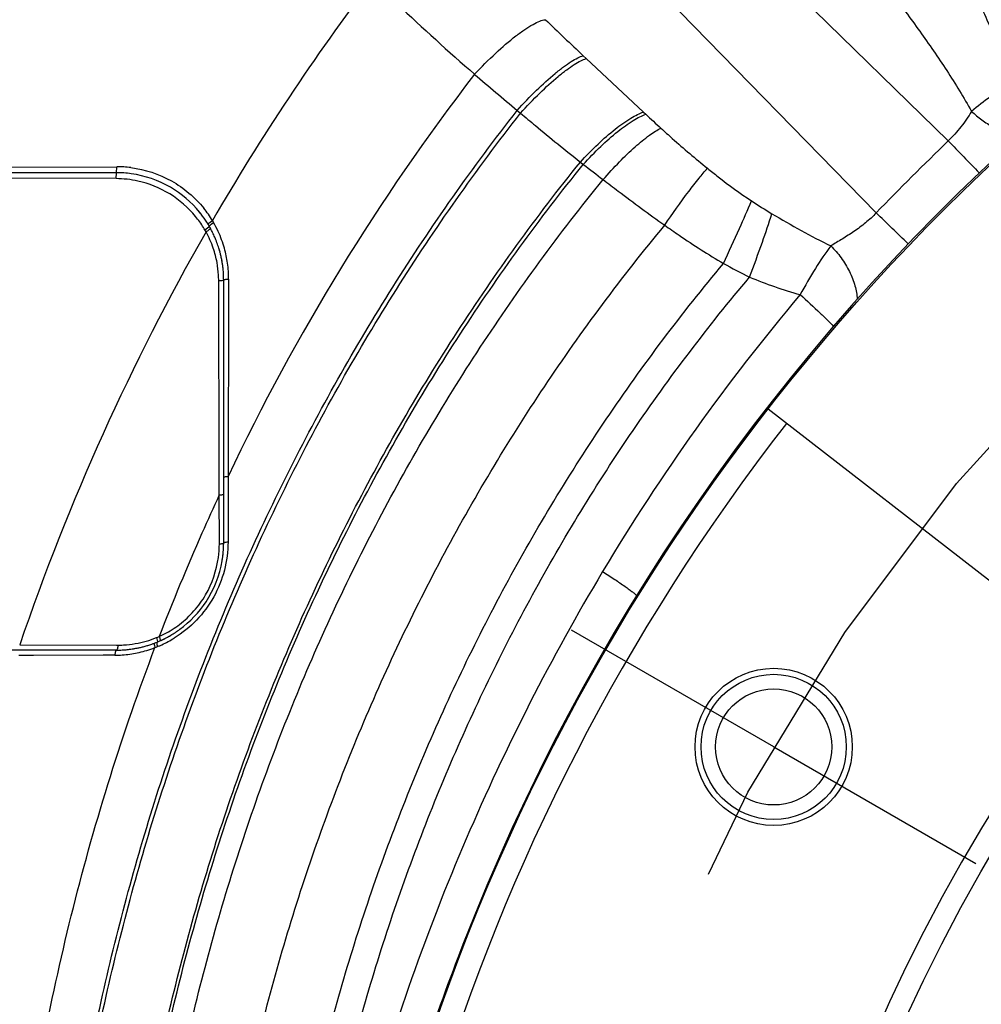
# Model space of a CAD drawing. Header units: inches. Extents: x 0 to 34, y 0 to 22.
# Tile 17 of 175: x 2.92 to 3.541, y 5.862 to 6.498. Entities that reach past the tile are written whole.
import ezdxf

# ---------------------------------------------------------------- set-up
doc = ezdxf.new("R2010")
doc.units = ezdxf.units.IN
doc.header["$LTSCALE"] = 1.87
doc.header["$MEASUREMENT"] = 0
doc.linetypes.add('CENTER', pattern=[0.6, 0.375, -0.075, 0.075, -0.075])
doc.layers.get('0').update_dxf_attribs({"linetype": 'CONTINUOUS'})
doc.layers.add('3_ALL_AXES', color=7, linetype='CONTINUOUS')
doc.layers.add('7_ALL_FEATURES', color=7, linetype='CONTINUOUS')
doc.styles.get("Standard").update_dxf_attribs({"font": 'txt', "width": 0.8})
doc.dimstyles.new('DIMSTYLE_2', dxfattribs={"dimtxt": 0.14, "dimasz": 0.156, "dimexe": 0.125, "dimexo": 0.0625, "dimgap": 0.07, "dimtad": 0, "dimtih": 1, "dimtoh": 1, "dimlfac": 4, "dimzin": 4, "dimdsep": 46, "dimtxsty": 'Standard', "dimblk": '_FILLED', "dimblk1": '_FILLED', "dimblk2": '_FILLED', "dimcen": 0.09, "dimadec": 0, "dimazin": 0, "dimtp": 0.001, "dimtm": 0.001, "dimtfac": 1, "dimtofl": 0, "dimtmove": 0, "dimatfit": 3, "dimldrblk": '_FILLED', "dimfxl": 0, "dimtolj": 1, "dimtzin": 4, "dimarcsym": 0})

# ---------------------------------------------------------------- blocks, each defined once
blk = doc.blocks.new('_FILLED')
at = {"color": 0, "linetype": 'ByBlock'}
blk.add_solid([(0, 0), (-1, 0.2003), (-1, -0.2003)], dxfattribs=at)
blk = doc.blocks.new('*D23')
at = {"color": 2, "linetype": 'Continuous'}
for p, q in [((3.48959, 7.95299), (1.76108, 7.95299)), ((1.88608, 7.95299), (1.88608, 6.81799)), ((1.88608, 5.40299), (1.88608, 6.32799)), ((3.20596, 5.40299), (1.76108, 5.40299))]:
    blk.add_line(p, q, dxfattribs=at)
at = {"color": 2, "linetype": 'Continuous', "xscale": 0.156, "yscale": 0.156, "zscale": 0.156}
for p, rotation in [((1.88608, 7.95299), 90), ((1.88608, 5.40299), 270)]:
    blk.add_blockref('_FILLED', p, dxfattribs=dict(at, rotation=rotation))
at = {"color": 2, "linetype": 'Continuous', "insert": (1.77408, 6.74799), "char_height": 0.14, "width": 0.784, "attachment_point": 2, "line_spacing_factor": 0.9}
blk.add_mtext('10.20\\P[259,1]', dxfattribs=at)
blk = doc.blocks.new('*D24')
at = {"color": 2, "linetype": 'Continuous'}
for p, q in [((4.49345, 12.0471), (0.99519, 12.0471)), ((1.12019, 12.0471), (1.12019, 5.40379)), ((1.12019, 2.78324), (1.12019, 4.91379)), ((4.42709, 2.78324), (0.99519, 2.78324))]:
    blk.add_line(p, q, dxfattribs=at)
at = {"color": 2, "linetype": 'Continuous', "xscale": 0.156, "yscale": 0.156, "zscale": 0.156}
for p, rotation in [((1.12019, 12.0471), 90), ((1.12019, 2.78324), 270)]:
    blk.add_blockref('_FILLED', p, dxfattribs=dict(at, rotation=rotation))
at = {"color": 2, "linetype": 'Continuous', "insert": (1.00819, 5.33379), "char_height": 0.14, "width": 0.784, "attachment_point": 2, "line_spacing_factor": 0.9}
blk.add_mtext('37.06\\P[941,2]', dxfattribs=at)

msp = doc.modelspace()

# ---------------------------------------------------------------- linework, layer by layer
at = {"color": 7, "linetype": 'Continuous'}
for p, q in [((3.29296, 6.640617), (3.519714, 6.419333)), ((3.473241, 6.37286), (3.251957, 6.599614)), ((3.284179, 6.474348), (3.286131, 6.472512)), ((3.286131, 6.472512), (3.323057, 6.437907)), ((3.241519, 6.43903), (3.24367, 6.437226)), ((3.323057, 6.437907), (3.324548, 6.436511)), ((3.282284, 6.405676), (3.284186, 6.4042)), ((2.982847, 6.398811), (2.711122, 6.398811)), ((2.725518, 6.401521), (2.983056, 6.402636)), ((2.982671, 6.394968), (2.982847, 6.398811)), ((2.982847, 6.398811), (2.983056, 6.402636)), ((2.982671, 6.394968), (2.711037, 6.396141)), ((3.043328, 6.366838), (3.044834, 6.367859)), ((3.044045, 6.365632), (3.045566, 6.366619)), ((3.039953, 6.361935), (3.042502, 6.363772)), ((3.042502, 6.363772), (3.042766, 6.36427)), ((3.049248, 6.202006), (3.048885, 6.329059)), ((3.052088, 6.159727), (3.052088, 6.32957)), ((3.055277, 6.330096), (3.055248, 6.318431)), ((3.055248, 6.318431), (3.054909, 6.202675)), ((3.049287, 6.190712), (3.049248, 6.202006)), ((3.054909, 6.202675), (3.054907, 6.188433)), ((3.049289, 6.180216), (3.049287, 6.190712)), ((3.054907, 6.188433), (3.054902, 6.16036)), ((3.049291, 6.169677), (3.049289, 6.180216)), ((3.049293, 6.159096), (3.049291, 6.169677)), ((3.008776, 6.098553), (3.009299, 6.096121)), ((2.920451, 6.093915), (2.98286, 6.09374)), ((2.98286, 6.09374), (2.983809, 6.093737)), ((3.007401, 6.093531), (3.007764, 6.092109)), ((3.009046, 6.094175), (3.009445, 6.092773)), ((3.009299, 6.096121), (3.009116, 6.095662)), ((2.982847, 6.090486), (2.787198, 6.090486)), ((2.929396, 6.087083), (2.919877, 6.087057)), ((2.974371, 6.087208), (2.929396, 6.087083)), ((2.981876, 6.087231), (2.974371, 6.087208))]:
    msp.add_line(p, q, dxfattribs=at)
for centre, radius, start, end in [((4.489588, 5.402986), 1.376091, 105.067033, 158.810172), ((4.337147, 5.62083), 1.49269, 142.802006, 149.969711), ((5.445983, 8.771865), 3.154677, 226.130139, 226.743184), ((4.346663, 5.589816), 1.429763, 142.390336, 154.618486), ((8.040069, 12.160953), 7.467681, 229.7392212, 230.0159557), ((4.027614, 7.188892), 1.029747, 226.94059, 227.679987), ((4.984315, 4.908259), 2.104377, 134.105248, 135.894752), ((6.417947, 9.210129), 4.023468, 223.918106, 224.327732), ((5.650374, 9.463908), 3.867902, 232.283865, 232.523335), ((2.982808, 6.330451), 0.06836, 81.874694, 89.966949), ((2.983356, 6.331596), 0.071041, 82.89251, 90.241855), ((3.572551, 6.651353), 0.325001, 236.412363, 239.154021), ((2.982521, 6.329173), 0.069731, 36.668196, 39.871139), ((2.982571, 6.329211), 0.069668, 36.667308, 39.30613), ((2.983642, 6.3311), 0.071384, 30.993747, 38.76555), ((0.683274, 3.475483), 4.022277, 45.672201, 46.081949), ((2.982707, 6.328298), 0.066399, 31.87051, 39.534492), ((2.98356, 6.329933), 0.068443, 31.252328, 36.677393), ((2.984683, 6.330632), 0.067121, 30.07666, 31.244327), ((2.984519, 6.331438), 0.070459, 29.954424, 31.124834), ((2.983583, 6.330925), 0.071525, 24.675091, 29.936274), ((4.387277, 5.593155), 1.549948, 150.31899, 161.150602), ((2.984297, 6.329325), 0.064506, 30.366698, 31.84163), ((2.984429, 6.329409), 0.064349, 29.038545, 30.361281), ((2.982777, 6.32877), 0.066104, 18.79587, 28.828166), ((2.984662, 6.330623), 0.067143, 28.742926, 30.074682), ((2.983924, 6.330219), 0.067985, 26.831953, 28.741875), ((2.983003, 6.329756), 0.069015, 24.063527, 26.830311), ((2.981551, 6.33), 0.073759, 15.699184, 24.669334), ((2.982243, 6.329414), 0.069849, 21.820182, 24.065264), ((2.981749, 6.329217), 0.07038, 18.675505, 21.819978), ((2.982366, 6.32858), 0.066554, 10.498926, 18.836767), ((2.981604, 6.329166), 0.070534, 17.287967, 18.676709), ((2.981694, 6.329194), 0.07044, 15.039911, 17.288453), ((2.981773, 6.329215), 0.070358, 15.039331, 15.850704), ((2.981889, 6.329247), 0.070237, 14.34087, 15.039319), ((2.982079, 6.329295), 0.070042, 13.146216, 14.341141), ((2.982212, 6.330154), 0.073081, 8.030097, 15.722856), ((2.984196, 6.32895), 0.064688, 3.323171, 10.472201), ((2.982517, 6.329396), 0.069593, 11.067399, 13.147363), ((2.982994, 6.329491), 0.069106, 10.325471, 11.065953), ((2.983205, 6.32953), 0.068892, 9.243354, 11.067285), ((2.983354, 6.329556), 0.068741, 9.242289, 10.325805), ((2.983828, 6.329633), 0.06826, 8.155445, 9.242343), ((2.984118, 6.329677), 0.067967, 7.382914, 9.245167), ((2.982736, 6.330297), 0.072542, 359.841057, 7.976023), ((3.525868, 6.607327), 0.306917, 240.495579, 244.040522), ((2.984285, 6.329699), 0.067798, 7.382639, 8.155225), ((2.984075, 6.329673), 0.06801, 5.215467, 7.381274), ((2.98361, 6.32963), 0.068476, 3.812735, 5.216171), ((2.982732, 6.329578), 0.069356, 359.993236, 3.807108), ((2.983297, 6.329608), 0.06879, 3.171639, 3.813285), ((2.982614, 6.329576), 0.069474, 359.995232, 3.167276), ((2.983159, 6.3289), 0.065726, 0.138446, 3.313775), ((3.502385, 6.597666), 0.288446, 247.396312, 254.259222), ((4.46433, 5.443626), 1.360185, 139.884408, 149.146682), ((4.383444, 5.57103), 1.471047, 155.086324, 156.141664), ((4.392288, 5.567144), 1.480707, 156.142561, 158.937726), ((2.984783, 6.159127), 0.06451, 352.17739, 359.972359), ((2.983641, 6.159786), 0.068447, 350.177692, 359.950271), ((2.984139, 6.159761), 0.067949, 352.759593, 359.97119), ((2.982403, 6.159954), 0.069695, 350.215729, 352.782384), ((2.984051, 6.15968), 0.065938, 279.598394, 292.022412), ((2.985291, 6.156524), 0.062547, 292.053486, 293.774191), ((2.983151, 6.158749), 0.068223, 294.03942, 300.616246), ((2.983052, 6.158935), 0.068434, 294.786537, 300.833335), ((2.981721, 6.160142), 0.072854, 294.72125, 301.909376), ((2.982092, 6.160565), 0.070325, 300.6051, 306.393803), ((2.984019, 6.160073), 0.066337, 269.818399, 272.882921), ((2.98403, 6.159516), 0.065779, 272.897312, 279.640273), ((2.982761, 6.159999), 0.069522, 279.204014, 279.861538), ((2.98273, 6.160179), 0.069704, 279.861791, 281.205778), ((2.982695, 6.160356), 0.069884, 281.205798, 283.038447), ((2.982686, 6.160394), 0.069924, 283.038128, 284.995138), ((2.982732, 6.160227), 0.069751, 284.994683, 287.084966), ((2.981596, 6.159914), 0.07268, 286.716235, 291.102775), ((2.982853, 6.159834), 0.069339, 287.084482, 289.218612), ((2.983036, 6.159309), 0.068783, 289.218975, 290.860045), ((2.983241, 6.15877), 0.068207, 290.860183, 292.294748), ((2.982045, 6.159719), 0.072336, 290.826979, 292.25892), ((2.983993, 6.156927), 0.066216, 292.297798, 294.016838), ((2.982926, 6.157553), 0.069998, 292.262494, 293.094863), ((2.982639, 6.158221), 0.070725, 293.096141, 294.696204), ((2.983733, 6.157514), 0.066858, 294.010628, 294.766894), ((2.98165, 6.159871), 0.072641, 270.178079, 271.053259), ((2.982852, 6.159836), 0.06935, 269.996317, 273.078785), ((2.981657, 6.159229), 0.071999, 271.05711, 278.84512), ((2.982878, 6.159268), 0.068782, 273.081959, 274.016368), ((2.982896, 6.15902), 0.068533, 274.016224, 275.249196), ((2.982893, 6.159041), 0.068554, 275.250059, 277.694368), ((2.982802, 6.159744), 0.069263, 277.690999, 279.204603), ((2.981513, 6.160077), 0.072859, 278.854797, 282.717767), ((2.981439, 6.160423), 0.073212, 282.714646, 286.719444), ((4.489588, 5.402986), 1.376091, 158.810636, 220.077701), ((4.488542, 5.399746), 1.376291, 158.669312, 164.858806)]:
    msp.add_arc(centre, radius, start, end, dxfattribs=at)
for points, knots in [([(3.431833, 6.67749), (3.444956, 6.660439), (3.470284, 6.62574), (3.499629, 6.580817), (3.521262, 6.543896), (3.536344, 6.515627), (3.549932, 6.486625), (3.557545, 6.466645), (3.560739, 6.456463)], [0, 0, 0, 0, 0.2512362, 0.501403, 0.6261818, 0.7508197, 0.8753922, 1, 1, 1, 1]), ([(3.384957, 6.634948), (3.398569, 6.619326), (3.425384, 6.587835), (3.45793, 6.547717), (3.483106, 6.51508), (3.501425, 6.49024), (3.518954, 6.464858), (3.529806, 6.447367), (3.534769, 6.438363)], [0, 0, 0, 0, 0.2511565, 0.5013167, 0.6261139, 0.7507808, 0.8753791, 1, 1, 1, 1]), ([(3.148143, 6.523268), (3.153482, 6.517998), (3.174967, 6.49719), (3.197137, 6.477097), (3.214023, 6.46237)], [0, 0, 0, 0, 0.2508271, 1, 1, 1, 1]), ([(3.214023, 6.46237), (3.218426, 6.467076), (3.227012, 6.475682), (3.238021, 6.485234), (3.24621, 6.491229), (3.251362, 6.494466), (3.255749, 6.496628), (3.25851, 6.497474), (3.25972, 6.497609)], [0, 0, 0, 0, 0.3314994, 0.6248896, 0.7485765, 0.8533607, 0.9373376, 1, 1, 1, 1]), ([(3.241518, 6.439028), (3.245569, 6.443503), (3.253478, 6.451748), (3.263608, 6.461028), (3.271194, 6.467033), (3.276055, 6.470426), (3.28028, 6.472874), (3.282963, 6.474012), (3.284179, 6.474348)], [0, 0, 0, 0, 0.3245005, 0.6138307, 0.7376713, 0.8444119, 0.9321788, 1, 1, 1, 1]), ([(3.243672, 6.437228), (3.247697, 6.441683), (3.255556, 6.449897), (3.265626, 6.459148), (3.273171, 6.465145), (3.278015, 6.468545), (3.282233, 6.47101), (3.284914, 6.472164), (3.286131, 6.472512)], [0, 0, 0, 0, 0.3238606, 0.612825, 0.7366748, 0.8435845, 0.9316902, 1, 1, 1, 1]), ([(3.560738, 6.456464), (3.556024, 6.45382), (3.547054, 6.448205), (3.538657, 6.441755), (3.534769, 6.438363)], [0, 0, 0, 0, 0.5116395, 1, 1, 1, 1]), ([(2.940262, 5.402986), (2.933643, 5.493991), (2.935188, 5.631935), (2.960713, 5.813291), (2.991921, 5.947608), (3.035423, 6.07868), (3.091312, 6.205335), (3.159476, 6.326425), (3.212884, 6.402415), (3.241518, 6.439028)], [0, 0, 0, 0, 0.2481646, 0.3728361, 0.4976655, 0.6226522, 0.7478991, 0.8735875, 1, 1, 1, 1]), ([(2.942495, 5.402986), (2.935912, 5.493854), (2.937498, 5.631584), (2.963049, 5.812647), (2.99426, 5.946736), (3.037747, 6.077576), (3.093601, 6.203997), (3.16171, 6.324853), (3.215068, 6.400691), (3.243672, 6.437228)], [0, 0, 0, 0, 0.2481838, 0.3728582, 0.4976872, 0.6226709, 0.7479128, 0.8735948, 1, 1, 1, 1]), ([(3.243672, 6.437228), (3.246864, 6.43454), (3.259623, 6.423887), (3.272544, 6.413428), (3.282284, 6.405676)], [0, 0, 0, 0, 0.2510545, 1, 1, 1, 1]), ([(3.282284, 6.405676), (3.285946, 6.409667), (3.293184, 6.417055), (3.304016, 6.426584), (3.312678, 6.432859), (3.318925, 6.436309), (3.321741, 6.437491), (3.323057, 6.437907)], [0, 0, 0, 0, 0.3102806, 0.5917, 0.8257373, 0.9209361, 1, 1, 1, 1]), ([(3.284186, 6.4042), (3.287818, 6.408179), (3.294989, 6.415548), (3.305713, 6.425077), (3.314281, 6.431377), (3.320459, 6.434869), (3.323245, 6.436079), (3.324548, 6.436511)], [0, 0, 0, 0, 0.3102869, 0.5916553, 0.8256979, 0.9209199, 1, 1, 1, 1]), ([(3.534769, 6.438363), (3.532631, 6.43497), (3.528106, 6.428231), (3.522688, 6.422148), (3.519714, 6.419333)], [0, 0, 0, 0, 0.494779, 1, 1, 1, 1]), ([(3.534769, 6.438363), (3.536864, 6.436477), (3.541376, 6.432843), (3.548578, 6.427994), (3.555979, 6.423883), (3.561022, 6.421672), (3.563472, 6.420795)], [0, 0, 0, 0, 0.2499888, 0.5129171, 0.7691818, 1, 1, 1, 1]), ([(3.296995, 6.394337), (3.300401, 6.398253), (3.30709, 6.405548), (3.317018, 6.415152), (3.324894, 6.421687), (3.33056, 6.425518), (3.333116, 6.426943), (3.334316, 6.427501)], [0, 0, 0, 0, 0.3102878, 0.5913532, 0.8254745, 0.9208485, 1, 1, 1, 1]), ([(3.334316, 6.427501), (3.336737, 6.425298), (3.346548, 6.416468), (3.356578, 6.407877), (3.364302, 6.401645)], [0, 0, 0, 0, 0.2480476, 1, 1, 1, 1]), ([(2.98064, 5.402986), (2.974607, 5.491448), (2.976846, 5.625461), (3.002939, 5.801407), (3.034357, 5.931504), (3.07784, 6.058282), (3.133461, 6.180609), (3.201105, 6.297373), (3.253972, 6.370487), (3.282284, 6.405676)], [0, 0, 0, 0, 0.2483429, 0.3729815, 0.4977351, 0.6226354, 0.7478189, 0.8735015, 1, 1, 1, 1]), ([(2.982407, 5.402986), (2.976396, 5.491336), (2.978663, 5.625178), (3.004789, 5.800886), (3.036227, 5.930797), (3.079725, 6.057386), (3.135358, 6.17952), (3.203009, 6.296093), (3.255875, 6.369076), (3.284186, 6.4042)], [0, 0, 0, 0, 0.2483409, 0.372973, 0.4977194, 0.6226141, 0.7477965, 0.8734852, 1, 1, 1, 1]), ([(2.992146, 6.402091), (3.001272, 6.400956), (3.019237, 6.395187), (3.033577, 6.382929), (3.039302, 6.375796)], [0, 0, 0, 0, 0.5013633, 1, 1, 1, 1]), ([(3.036478, 6.373343), (3.031259, 6.379718), (3.017962, 6.391178), (3.001289, 6.39687), (2.99247, 6.398125)], [0, 0, 0, 0, 0.4803165, 1, 1, 1, 1]), ([(3.336732, 6.364888), (3.341759, 6.372251), (3.34899, 6.382494), (3.358335, 6.39464), (3.36243, 6.399575), (3.364302, 6.401645)], [0, 0, 0, 0, 0.5817908, 0.8178594, 1, 1, 1, 1]), ([(3.364302, 6.401645), (3.366585, 6.399803), (3.37583, 6.392477), (3.385369, 6.385513), (3.392756, 6.380614)], [0, 0, 0, 0, 0.2486062, 1, 1, 1, 1]), ([(2.994664, 5.402986), (2.988833, 5.490595), (2.991328, 5.623292), (3.017673, 5.797413), (3.049224, 5.926082), (3.092777, 6.0514), (3.148403, 6.172247), (3.215983, 6.287527), (3.268748, 6.359643), (3.296995, 6.394337)], [0, 0, 0, 0, 0.2483831, 0.3729978, 0.497715, 0.6225805, 0.7477455, 0.8734413, 1, 1, 1, 1]), ([(3.033916, 6.370563), (3.029233, 6.376241), (3.017917, 6.386186), (3.003922, 6.391776), (2.996702, 6.393379)], [0, 0, 0, 0, 0.4987787, 1, 1, 1, 1]), ([(3.296995, 6.394337), (3.300245, 6.391849), (3.313358, 6.381856), (3.326608, 6.372038), (3.336732, 6.364888)], [0, 0, 0, 0, 0.2482463, 1, 1, 1, 1]), ([(3.374714, 6.340212), (3.378205, 6.347739), (3.384329, 6.361157), (3.39027, 6.37466), (3.392756, 6.380614)], [0, 0, 0, 0, 0.5625616, 1, 1, 1, 1]), ([(3.391519, 6.331377), (3.394338, 6.338864), (3.399307, 6.352454), (3.40398, 6.366151), (3.405912, 6.372323)], [0, 0, 0, 0, 0.5529544, 1, 1, 1, 1]), ([(3.405912, 6.372323), (3.41214, 6.368609), (3.424693, 6.36141), (3.437507, 6.354679), (3.443979, 6.351485)], [0, 0, 0, 0, 0.5011778, 1, 1, 1, 1]), ([(3.473241, 6.37286), (3.471082, 6.370579), (3.466493, 6.366318), (3.459026, 6.360815), (3.451424, 6.356036), (3.446386, 6.353018), (3.443979, 6.351485)], [0, 0, 0, 0, 0.2591734, 0.5153148, 0.7644549, 1, 1, 1, 1]), ([(3.035121, 5.402986), (3.030148, 5.488484), (3.033688, 5.617841), (3.060828, 5.787309), (3.092607, 5.912277), (3.135976, 6.03377), (3.19096, 6.150699), (3.257405, 6.261996), (3.309103, 6.331499), (3.336732, 6.364888)], [0, 0, 0, 0, 0.249099, 0.3739206, 0.4987356, 0.6235767, 0.7485777, 0.8739492, 1, 1, 1, 1]), ([(3.042068, 6.365447), (3.042034, 6.365504), (3.04211, 6.365726), (3.042514, 6.366189), (3.042972, 6.366569), (3.043328, 6.366838)], [0, 0, 0, 0, 0.1040989, 0.3052347, 1, 1, 1, 1]), ([(3.042766, 6.36427), (3.042732, 6.364328), (3.042812, 6.364547), (3.043223, 6.365002), (3.043686, 6.365371), (3.044045, 6.365632)], [0, 0, 0, 0, 0.1043929, 0.3055104, 1, 1, 1, 1]), ([(3.336732, 6.364888), (3.339812, 6.362715), (3.352214, 6.354102), (3.364925, 6.345918), (3.374714, 6.340212)], [0, 0, 0, 0, 0.2496309, 1, 1, 1, 1]), ([(3.040689, 6.360644), (3.041091, 6.360869), (3.041814, 6.361297), (3.042759, 6.361965), (3.043287, 6.36241), (3.043589, 6.362807), (3.043532, 6.362911)], [0, 0, 0, 0, 0.3733806, 0.6894103, 0.903999, 1, 1, 1, 1]), ([(3.443979, 6.351485), (3.440344, 6.346879), (3.43344, 6.336535), (3.427272, 6.325772), (3.424133, 6.320037)], [0, 0, 0, 0, 0.4730051, 1, 1, 1, 1]), ([(3.443979, 6.351485), (3.446391, 6.349163), (3.450839, 6.343927), (3.456099, 6.335202), (3.459708, 6.326162), (3.460877, 6.319987), (3.46098, 6.317092)], [0, 0, 0, 0, 0.2567644, 0.5235465, 0.777912, 1, 1, 1, 1]), ([(3.073364, 5.402986), (3.069432, 5.486907), (3.074284, 5.613682), (3.102495, 5.779468), (3.134641, 5.901399), (3.177886, 6.019659), (3.232183, 6.133173), (3.297325, 6.240886), (3.3478, 6.308026), (3.374714, 6.340212)], [0, 0, 0, 0, 0.2503329, 0.3755806, 0.5006435, 0.6255028, 0.7502341, 0.8749852, 1, 1, 1, 1]), ([(3.048885, 6.329059), (3.049304, 6.329067), (3.050072, 6.329102), (3.051061, 6.3292), (3.051704, 6.329328), (3.052006, 6.329448), (3.052088, 6.329534), (3.052088, 6.32957)], [0, 0, 0, 0, 0.3815848, 0.6969652, 0.9072387, 0.9669645, 1, 1, 1, 1]), ([(3.052088, 6.32957), (3.052088, 6.329607), (3.052169, 6.329695), (3.052471, 6.329819), (3.05311, 6.32995), (3.054095, 6.330052), (3.054859, 6.330087), (3.055277, 6.330096)], [0, 0, 0, 0, 0.0336967, 0.0936675, 0.3038147, 0.6187546, 1, 1, 1, 1]), ([(3.088842, 5.402986), (3.085321, 5.486401), (3.090736, 5.612335), (3.119521, 5.776878), (3.151973, 5.897748), (3.195372, 6.014848), (3.249647, 6.1271), (3.314564, 6.233455), (3.364774, 6.299669), (3.391519, 6.331377)], [0, 0, 0, 0, 0.2508232, 0.3762345, 0.5013883, 0.6262484, 0.7508701, 0.8753799, 1, 1, 1, 1]), ([(3.424134, 6.320037), (3.428524, 6.316145), (3.434605, 6.310607), (3.441707, 6.303699), (3.444523, 6.300797), (3.445639, 6.299533)], [0, 0, 0, 0, 0.5921246, 0.8297995, 1, 1, 1, 1]), ([(3.052088, 6.202022), (3.052088, 6.202121), (3.052407, 6.202326), (3.052958, 6.202462), (3.053857, 6.20261), (3.054533, 6.202657), (3.054909, 6.202675)], [0, 0, 0, 0, 0.1005112, 0.3085894, 0.6187292, 1, 1, 1, 1]), ([(3.049287, 6.190712), (3.049661, 6.19073), (3.050333, 6.190776), (3.051226, 6.190923), (3.051772, 6.191058), (3.052088, 6.19126), (3.052088, 6.191358)], [0, 0, 0, 0, 0.3817503, 0.6919279, 0.8998268, 1, 1, 1, 1]), ([(3.054902, 6.16036), (3.0549, 6.154216), (3.053267, 6.141837), (3.046356, 6.124438), (3.035174, 6.1094), (3.025454, 6.101548), (3.02023, 6.098297)], [0, 0, 0, 0, 0.2489501, 0.4997108, 0.7506928, 1, 1, 1, 1]), ([(3.049293, 6.159096), (3.049666, 6.159113), (3.050336, 6.159159), (3.051228, 6.159302), (3.05177, 6.159433), (3.052088, 6.15963), (3.052088, 6.159727)], [0, 0, 0, 0, 0.3824865, 0.6930378, 0.9008273, 1, 1, 1, 1]), ([(3.052088, 6.159727), (3.052088, 6.159824), (3.052409, 6.160022), (3.052955, 6.160154), (3.053853, 6.160298), (3.054526, 6.160343), (3.054902, 6.16036)], [0, 0, 0, 0, 0.0992196, 0.3071544, 0.6177755, 1, 1, 1, 1]), ([(3.023568, 6.107078), (3.026954, 6.10967), (3.033267, 6.11553), (3.043313, 6.129403), (3.04754, 6.141923), (3.048693, 6.150347)], [0, 0, 0, 0, 0.2501341, 0.5013078, 1, 1, 1, 1]), ([(3.023819, 6.103956), (3.030418, 6.108819), (3.042942, 6.121861), (3.049479, 6.138797), (3.051085, 6.14811)], [0, 0, 0, 0, 0.4633912, 1, 1, 1, 1]), ([(3.296634, 6.141186), (3.263557, 6.085716), (3.204658, 5.970277), (3.140159, 5.787021), (3.100388, 5.596842), (3.090683, 5.467593), (3.089997, 5.402986)], [0, 0, 0, 0, 0.2500016, 0.499931, 0.7498937, 1, 1, 1, 1]), ([(3.296634, 6.141186), (3.29927, 6.139524), (3.304156, 6.136381), (3.309889, 6.132519), (3.313717, 6.12979), (3.315877, 6.128175), (3.317464, 6.126889), (3.318311, 6.126122), (3.318609, 6.125782)], [0, 0, 0, 0, 0.3479831, 0.6485735, 0.7717588, 0.8729119, 0.9495378, 1, 1, 1, 1]), ([(3.010506, 6.099284), (3.01166, 6.099799), (3.016232, 6.102008), (3.02054, 6.10476), (3.023568, 6.107078)], [0, 0, 0, 0, 0.2488443, 1, 1, 1, 1]), ([(3.010506, 6.099284), (3.010745, 6.098655), (3.011012, 6.097785), (3.011139, 6.09685), (3.011041, 6.096487), (3.010943, 6.096443)], [0, 0, 0, 0, 0.6830691, 0.8915717, 1, 1, 1, 1]), ([(2.911553, 5.402986), (2.907152, 5.460944), (2.904395, 5.577672), (2.918694, 5.752448), (2.951889, 5.925176), (2.986971, 6.037288), (3.007764, 6.092109)], [0, 0, 0, 0, 0.2487468, 0.4986123, 0.7490852, 1, 1, 1, 1]), ([(2.983809, 6.093737), (2.983781, 6.092955), (2.983658, 6.0919), (2.983304, 6.090816), (2.982986, 6.090486), (2.982847, 6.090486)], [0, 0, 0, 0, 0.6680403, 0.8813178, 1, 1, 1, 1]), ([(3.007528, 6.095034), (3.00737, 6.094974), (3.007259, 6.094328), (3.007339, 6.093873), (3.007401, 6.093531)], [0, 0, 0, 0, 0.3270725, 1, 1, 1, 1]), ([(3.009116, 6.095662), (3.008963, 6.095599), (3.008883, 6.094955), (3.008974, 6.094512), (3.009046, 6.094175)], [0, 0, 0, 0, 0.3241037, 1, 1, 1, 1]), ([(2.982847, 6.090486), (2.982707, 6.090486), (2.982386, 6.090156), (2.982028, 6.08907), (2.981903, 6.088014), (2.981876, 6.087231)], [0, 0, 0, 0, 0.1193069, 0.3326778, 1, 1, 1, 1])]:
    msp.add_open_spline(points, degree=3, knots=knots, dxfattribs=at)
msp.add_open_spline([(2.996702, 6.393379), (2.992107, 6.3944), (2.987378, 6.394946), (2.982671, 6.394968)], degree=3, dxfattribs=at)
at = {"layer": '3_ALL_AXES', "color": 7, "linetype": 'CENTER'}
for q in [(3.276503, 6.103361), (3.53761, 5.952611)]:
    msp.add_line((3.407057, 6.027986), q, dxfattribs=at)
for radius in [1.25, 1]:
    msp.add_circle((4.489588, 5.402986), radius, dxfattribs=at)
at = {"layer": '3_ALL_AXES', "color": 7, "linetype": 'Continuous'}
for centre, radius in [((4.489588, 5.402986), 1.09375), ((3.407057, 6.027986), 0.05075)]:
    msp.add_circle(centre, radius, dxfattribs=at)
at = {"layer": '7_ALL_FEATURES', "color": 7, "linetype": 'Continuous'}
msp.add_line((3.626352, 6.073045), (3.403408, 6.246098), dxfattribs=at)
for centre, radius in [((4.489588, 5.402986), 1.375), ((3.407057, 6.027986), 0.046875), ((3.407057, 6.027986), 0.0375)]:
    msp.add_circle(centre, radius, dxfattribs=at)
for radius, end in [(1.36, 307.927243), (1.107738, 307.951837)]:
    msp.add_arc((4.489588, 5.402986), radius, 142.180756, end, dxfattribs=at)

# ---------------------------------------------------------------- dimensions: what is measured, and where the dimension line sits
at = {"color": 2, "linetype": 'Continuous'}
for base, p1, p2, picture, middle in [((1.120192, 2.783236), (4.555951, 12.047102), (4.489588, 2.783236), '*D24', (1.120192, 5.158785)), ((1.88608, 5.402986), (3.552088, 7.952986), (3.268463, 5.402986), '*D23', (1.88608, 6.572986))]:
    dim = msp.add_linear_dim(base=base, p1=p1, p2=p2, angle=270, dimstyle='DIMSTYLE_2', dxfattribs=at)
    dim.commit()
    dim.dimension.update_dxf_attribs({"geometry": picture, "text_midpoint": middle, "dimtype": 160})

doc.saveas('drawing.dxf')
